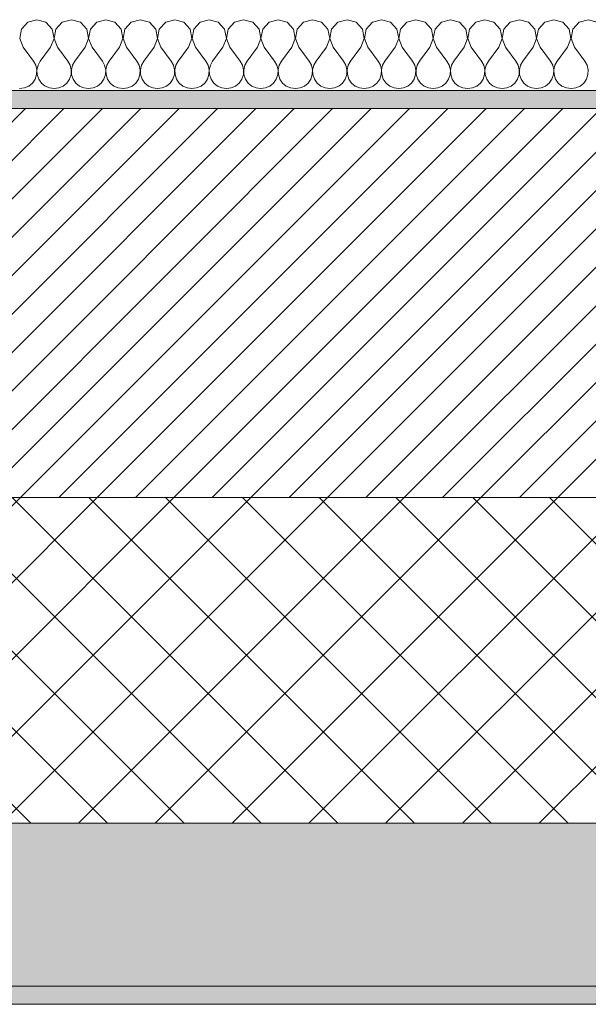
# Model space of a CAD drawing. Header units: millimetres. Extents: x -28277 to 305935, y -19284 to 4746.
# Tile 11 of 136: x -11771 to -11457, y -1699 to -1155. Entities that reach past the tile are written whole.
import ezdxf

# ---------------------------------------------------------------- set-up
doc = ezdxf.new("R2010")
doc.units = ezdxf.units.MM
doc.header["$MEASUREMENT"] = 0
doc.layers.add('12_FAÇ_Façana', color=7, linetype='Continuous')
doc.layers.add('Nuevo_08_E_Envans secs', color=7, linetype='Continuous')
for name, color, linetype, lineweight, true_color in [('12_FAÇ_Façana_Pluma_Nº__102', 7, 'Continuous', 5, 0xcccccc), ('12_FAÇ_Façana_Pluma_Nº__174', 7, 'Continuous', 13, 0xe4ad2c), ('12_FAÇ_Façana_Pluma_Nº__176', 7, 'Continuous', 15, 0x93a0c6), ('Nuevo_08_E_Envans secs_Pluma_Nº__102', 7, 'Continuous', 5, 0xcccccc)]:
    doc.layers.add(name, color=color, linetype=linetype, lineweight=lineweight, true_color=true_color)
for name, color, linetype, lineweight in [('12_FAÇ_Façana_Pluma_Nº__2', 8, 'Continuous', 5), ('12_FAÇ_Façana_Pluma_Nº__7', 7, 'Continuous', 5), ('Nuevo_08_E_Envans secs_Pluma_Nº__1', 7, 'Continuous', 5)]:
    doc.layers.add(name, color=color, linetype=linetype, lineweight=lineweight)

# ---------------------------------------------------------------- blocks, each defined once
blk = doc.blocks.new('Muro_4_5', base_point=(-12935.93, -1193.98))
at = {"layer": '12_FAÇ_Façana_Pluma_Nº__102', "linetype": 'Continuous', "lineweight": 0, "true_color": 0xe5e5e5}
for points in [[(-12935.93, -1688.98), (-8781.93, -1688.98), (-8781.93, -1598.98), (-12035.86, -1598.98), (-12035.86, -1613.98), (-12435.86, -1613.98), (-12435.86, -1598.98), (-12486.81, -1598.98), (-12486.81, -1613.98), (-12886.81, -1613.98), (-12886.81, -1598.98), (-12935.93, -1598.98)], [(-12935.93, -1698.98), (-8781.93, -1698.98), (-8781.93, -1688.98), (-12935.93, -1688.98)]]:
    blk.add_hatch(color=254, dxfattribs=at).paths.add_polyline_path(points)
at = {"layer": '12_FAÇ_Façana_Pluma_Nº__174', "linetype": 'Continuous', "lineweight": 13, "true_color": 0xe4ad2c}
h = blk.add_hatch(dxfattribs=at)
h.set_pattern_fill('SATE_Aislamiento_0005', color=42, style=0, pattern_type=2)
h.set_pattern_definition([(45, (0, 0), (-21.2132, 21.2132), []), (135, (0, 0), (21.2132, 21.2132), [])])
h.paths.add_polyline_path([(-12035.86, -1598.98), (-8781.93, -1598.98), (-8781.93, -1418.98), (-12035.86, -1418.98)])
at = {"layer": '12_FAÇ_Façana_Pluma_Nº__176', "linetype": 'Continuous', "lineweight": 0, "true_color": 0x495063}
blk.add_hatch(color=251, dxfattribs=at).paths.add_polyline_path([(-11995.86, -1203.98), (-8781.93, -1203.98), (-8781.93, -1193.98), (-11995.86, -1193.98)])
at = {"layer": '12_FAÇ_Façana_Pluma_Nº__2', "linetype": 'Continuous', "lineweight": 5}
h = blk.add_hatch(dxfattribs=at)
h.set_pattern_fill('Ceramic_0005', color=8, style=0, pattern_type=2)
h.set_pattern_definition([(45, (0, 0), (-10.606602, 10.606602), [])])
h.paths.add_polyline_path([(-11995.86, -1418.98), (-8781.93, -1418.98), (-8781.93, -1203.98), (-11995.86, -1203.98)])
at = {"layer": '12_FAÇ_Façana_Pluma_Nº__7', "color": 7, "linetype": 'Continuous', "lineweight": 5}
for p, q in [((-8781.93, -1203.98), (-11995.86, -1203.98)), ((-11995.86, -1418.98), (-8781.93, -1418.98)), ((-12035.86, -1598.98), (-8781.93, -1598.98)), ((-12935.93, -1688.98), (-8781.93, -1688.98))]:
    blk.add_line(p, q, dxfattribs=at)
at = {"layer": '12_FAÇ_Façana_Pluma_Nº__7', "color": 7, "linetype": 'Continuous', "lineweight": 5, "flags": 128}
for points in [[(-8781.93, -1193.98), (-11995.86, -1193.98)], [(-12935.93, -1698.98), (-8781.93, -1698.98)]]:
    blk.add_lwpolyline(points, dxfattribs=at)
blk = doc.blocks.new('*X28')
at = {"layer": 'Nuevo_08_E_Envans secs_Pluma_Nº__102', "color": 254, "linetype": 'Continuous', "lineweight": 5, "true_color": 0xcccccc}
for p, q in [((-11766.91, -1156.35), (-11770.42, -1160.19)), ((-11761.9, -1154.93), (-11766.91, -1156.35)), ((-11756.9, -1156.35), (-11761.9, -1154.93)), ((-11753.39, -1160.19), (-11756.9, -1156.35)), ((-11747.86, -1156.35), (-11751.38, -1160.19)), ((-11742.86, -1154.93), (-11747.86, -1156.35)), ((-11737.85, -1156.35), (-11742.86, -1154.93)), ((-11734.34, -1160.19), (-11737.85, -1156.35)), ((-11728.82, -1156.35), (-11732.33, -1160.19)), ((-11723.81, -1154.93), (-11728.82, -1156.35)), ((-11718.8, -1156.35), (-11723.81, -1154.93)), ((-11715.29, -1160.19), (-11718.8, -1156.35)), ((-11709.77, -1156.35), (-11713.28, -1160.19)), ((-11704.76, -1154.93), (-11709.77, -1156.35)), ((-11699.75, -1156.35), (-11704.76, -1154.93)), ((-11696.24, -1160.19), (-11699.75, -1156.35)), ((-11690.72, -1156.35), (-11694.23, -1160.19)), ((-11685.71, -1154.93), (-11690.72, -1156.35)), ((-11680.71, -1156.35), (-11685.71, -1154.93)), ((-11677.2, -1160.19), (-11680.71, -1156.35)), ((-11671.67, -1156.35), (-11675.19, -1160.19)), ((-11666.67, -1154.93), (-11671.67, -1156.35)), ((-11661.66, -1156.35), (-11666.67, -1154.93)), ((-11658.15, -1160.19), (-11661.66, -1156.35)), ((-11652.63, -1156.35), (-11656.14, -1160.19)), ((-11647.62, -1154.93), (-11652.63, -1156.35)), ((-11642.61, -1156.35), (-11647.62, -1154.93)), ((-11639.1, -1160.19), (-11642.61, -1156.35)), ((-11633.58, -1156.35), (-11637.09, -1160.19)), ((-11628.57, -1154.93), (-11633.58, -1156.35)), ((-11623.56, -1156.35), (-11628.57, -1154.93)), ((-11620.05, -1160.19), (-11623.56, -1156.35)), ((-11614.53, -1156.35), (-11618.04, -1160.19)), ((-11609.52, -1154.93), (-11614.53, -1156.35)), ((-11604.52, -1156.35), (-11609.52, -1154.93)), ((-11601.01, -1160.19), (-11604.52, -1156.35)), ((-11595.48, -1156.35), (-11598.99, -1160.19)), ((-11590.48, -1154.93), (-11595.48, -1156.35)), ((-11585.47, -1156.35), (-11590.48, -1154.93)), ((-11581.96, -1160.19), (-11585.47, -1156.35)), ((-11576.44, -1156.35), (-11579.95, -1160.19)), ((-11571.43, -1154.93), (-11576.44, -1156.35)), ((-11566.42, -1156.35), (-11571.43, -1154.93)), ((-11562.91, -1160.19), (-11566.42, -1156.35)), ((-11557.39, -1156.35), (-11560.9, -1160.19)), ((-11552.38, -1154.93), (-11557.39, -1156.35)), ((-11547.37, -1156.35), (-11552.38, -1154.93)), ((-11543.86, -1160.19), (-11547.37, -1156.35)), ((-11538.34, -1156.35), (-11541.85, -1160.19)), ((-11533.33, -1154.93), (-11538.34, -1156.35)), ((-11528.33, -1156.35), (-11533.33, -1154.93)), ((-11524.81, -1160.19), (-11528.33, -1156.35)), ((-11519.29, -1156.35), (-11522.8, -1160.19)), ((-11514.29, -1154.93), (-11519.29, -1156.35)), ((-11509.28, -1156.35), (-11514.29, -1154.93)), ((-11505.77, -1160.19), (-11509.28, -1156.35)), ((-11500.25, -1156.35), (-11503.76, -1160.19)), ((-11495.24, -1154.93), (-11500.25, -1156.35)), ((-11490.23, -1156.35), (-11495.24, -1154.93)), ((-11486.72, -1160.19), (-11490.23, -1156.35)), ((-11481.2, -1156.35), (-11484.71, -1160.19)), ((-11476.19, -1154.93), (-11481.2, -1156.35)), ((-11471.18, -1156.35), (-11476.19, -1154.93)), ((-11467.67, -1160.19), (-11471.18, -1156.35)), ((-11462.15, -1156.35), (-11465.66, -1160.19)), ((-11457.14, -1154.93), (-11462.15, -1156.35)), ((-11452.14, -1156.35), (-11457.14, -1154.93)), ((-11770.42, -1160.19), (-11771.39, -1165.31)), ((-11752.42, -1165.31), (-11753.39, -1160.19)), ((-11751.38, -1160.19), (-11752.34, -1165.31)), ((-11733.37, -1165.31), (-11734.34, -1160.19)), ((-11732.33, -1160.19), (-11733.29, -1165.31)), ((-11714.32, -1165.31), (-11715.29, -1160.19)), ((-11713.28, -1160.19), (-11714.25, -1165.31)), ((-11695.28, -1165.31), (-11696.24, -1160.19)), ((-11694.23, -1160.19), (-11695.2, -1165.31)), ((-11676.23, -1165.31), (-11677.2, -1160.19)), ((-11675.19, -1160.19), (-11676.15, -1165.31)), ((-11657.18, -1165.31), (-11658.15, -1160.19)), ((-11656.14, -1160.19), (-11657.1, -1165.31)), ((-11638.13, -1165.31), (-11639.1, -1160.19)), ((-11637.09, -1160.19), (-11638.06, -1165.31)), ((-11619.09, -1165.31), (-11620.05, -1160.19)), ((-11618.04, -1160.19), (-11619.01, -1165.31)), ((-11600.04, -1165.31), (-11601.01, -1160.19)), ((-11598.99, -1160.19), (-11599.96, -1165.31)), ((-11580.99, -1165.31), (-11581.96, -1160.19)), ((-11579.95, -1160.19), (-11580.91, -1165.31)), ((-11561.94, -1165.31), (-11562.91, -1160.19)), ((-11560.9, -1160.19), (-11561.87, -1165.31)), ((-11542.9, -1165.31), (-11543.86, -1160.19)), ((-11541.85, -1160.19), (-11542.82, -1165.31)), ((-11523.85, -1165.31), (-11524.81, -1160.19)), ((-11522.8, -1160.19), (-11523.77, -1165.31)), ((-11504.8, -1165.31), (-11505.77, -1160.19)), ((-11503.76, -1160.19), (-11504.72, -1165.31)), ((-11485.75, -1165.31), (-11486.72, -1160.19)), ((-11484.71, -1160.19), (-11485.68, -1165.31)), ((-11466.71, -1165.31), (-11467.67, -1160.19)), ((-11465.66, -1160.19), (-11466.63, -1165.31)), ((-11771.39, -1165.31), (-11769.52, -1170.17)), ((-11754.29, -1170.17), (-11752.42, -1165.31)), ((-11752.34, -1165.31), (-11750.48, -1170.17)), ((-11735.24, -1170.17), (-11733.37, -1165.31)), ((-11733.29, -1165.31), (-11731.43, -1170.17)), ((-11716.19, -1170.17), (-11714.32, -1165.31)), ((-11714.25, -1165.31), (-11712.38, -1170.17)), ((-11697.14, -1170.17), (-11695.28, -1165.31)), ((-11695.2, -1165.31), (-11693.33, -1170.17)), ((-11678.1, -1170.17), (-11676.23, -1165.31)), ((-11676.15, -1165.31), (-11674.29, -1170.17)), ((-11659.05, -1170.17), (-11657.18, -1165.31)), ((-11657.1, -1165.31), (-11655.24, -1170.17)), ((-11640, -1170.17), (-11638.13, -1165.31)), ((-11638.06, -1165.31), (-11636.19, -1170.17)), ((-11620.95, -1170.17), (-11619.09, -1165.31)), ((-11619.01, -1165.31), (-11617.14, -1170.17)), ((-11601.9, -1170.17), (-11600.04, -1165.31)), ((-11599.96, -1165.31), (-11598.1, -1170.17)), ((-11582.86, -1170.17), (-11580.99, -1165.31)), ((-11580.91, -1165.31), (-11579.05, -1170.17)), ((-11563.81, -1170.17), (-11561.94, -1165.31)), ((-11561.87, -1165.31), (-11560, -1170.17)), ((-11544.76, -1170.17), (-11542.9, -1165.31)), ((-11542.82, -1165.31), (-11540.95, -1170.17)), ((-11525.71, -1170.17), (-11523.85, -1165.31)), ((-11523.77, -1165.31), (-11521.9, -1170.17)), ((-11506.67, -1170.17), (-11504.8, -1165.31)), ((-11504.72, -1165.31), (-11502.86, -1170.17)), ((-11487.62, -1170.17), (-11485.75, -1165.31)), ((-11485.68, -1165.31), (-11483.81, -1170.17)), ((-11468.57, -1170.17), (-11466.71, -1165.31)), ((-11466.63, -1165.31), (-11464.76, -1170.17)), ((-11769.52, -1170.17), (-11763.81, -1177.79)), ((-11754.29, -1170.17), (-11760, -1177.79)), ((-11750.48, -1170.17), (-11744.76, -1177.79)), ((-11735.24, -1170.17), (-11740.95, -1177.79)), ((-11731.43, -1170.17), (-11725.71, -1177.79)), ((-11716.19, -1170.17), (-11721.9, -1177.79)), ((-11712.38, -1170.17), (-11706.67, -1177.79)), ((-11697.14, -1170.17), (-11702.86, -1177.79)), ((-11693.33, -1170.17), (-11687.62, -1177.79)), ((-11678.1, -1170.17), (-11683.81, -1177.79)), ((-11674.29, -1170.17), (-11668.57, -1177.79)), ((-11659.05, -1170.17), (-11664.76, -1177.79)), ((-11655.24, -1170.17), (-11649.52, -1177.79)), ((-11640, -1170.17), (-11645.71, -1177.79)), ((-11636.19, -1170.17), (-11630.48, -1177.79)), ((-11620.95, -1170.17), (-11626.67, -1177.79)), ((-11617.14, -1170.17), (-11611.43, -1177.79)), ((-11601.9, -1170.17), (-11607.62, -1177.79)), ((-11598.1, -1170.17), (-11592.38, -1177.79)), ((-11582.86, -1170.17), (-11588.57, -1177.79)), ((-11579.05, -1170.17), (-11573.33, -1177.79)), ((-11563.81, -1170.17), (-11569.52, -1177.79)), ((-11560, -1170.17), (-11554.29, -1177.79)), ((-11544.76, -1170.17), (-11550.48, -1177.79)), ((-11540.95, -1170.17), (-11535.24, -1177.79)), ((-11525.71, -1170.17), (-11531.43, -1177.79)), ((-11521.9, -1170.17), (-11516.19, -1177.79)), ((-11506.67, -1170.17), (-11512.38, -1177.79)), ((-11502.86, -1170.17), (-11497.14, -1177.79)), ((-11487.62, -1170.17), (-11493.33, -1177.79)), ((-11483.81, -1170.17), (-11478.1, -1177.79)), ((-11468.57, -1170.17), (-11474.29, -1177.79)), ((-11464.76, -1170.17), (-11459.05, -1177.79)), ((-11762.54, -1180.08), (-11763.81, -1177.79)), ((-11761.94, -1182.64), (-11762.54, -1180.08)), ((-11761.27, -1180.08), (-11761.87, -1182.64)), ((-11760, -1177.79), (-11761.27, -1180.08)), ((-11743.49, -1180.08), (-11744.76, -1177.79)), ((-11742.9, -1182.64), (-11743.49, -1180.08)), ((-11742.22, -1180.08), (-11742.82, -1182.64)), ((-11740.95, -1177.79), (-11742.22, -1180.08)), ((-11724.44, -1180.08), (-11725.71, -1177.79)), ((-11723.85, -1182.64), (-11724.44, -1180.08)), ((-11723.18, -1180.08), (-11723.77, -1182.64)), ((-11721.9, -1177.79), (-11723.18, -1180.08)), ((-11705.4, -1180.08), (-11706.67, -1177.79)), ((-11704.8, -1182.64), (-11705.4, -1180.08)), ((-11704.13, -1180.08), (-11704.72, -1182.64)), ((-11702.86, -1177.79), (-11704.13, -1180.08)), ((-11686.35, -1180.08), (-11687.62, -1177.79)), ((-11685.75, -1182.64), (-11686.35, -1180.08)), ((-11685.08, -1180.08), (-11685.68, -1182.64)), ((-11683.81, -1177.79), (-11685.08, -1180.08)), ((-11667.3, -1180.08), (-11668.57, -1177.79)), ((-11666.71, -1182.64), (-11667.3, -1180.08)), ((-11666.03, -1180.08), (-11666.63, -1182.64)), ((-11664.76, -1177.79), (-11666.03, -1180.08)), ((-11648.25, -1180.08), (-11649.52, -1177.79)), ((-11647.66, -1182.64), (-11648.25, -1180.08)), ((-11646.99, -1180.08), (-11647.58, -1182.64)), ((-11645.71, -1177.79), (-11646.99, -1180.08)), ((-11629.2, -1180.08), (-11630.48, -1177.79)), ((-11628.61, -1182.64), (-11629.2, -1180.08)), ((-11627.94, -1180.08), (-11628.53, -1182.64)), ((-11626.67, -1177.79), (-11627.94, -1180.08)), ((-11610.16, -1180.08), (-11611.43, -1177.79)), ((-11609.56, -1182.64), (-11610.16, -1180.08)), ((-11608.89, -1180.08), (-11609.49, -1182.64)), ((-11607.62, -1177.79), (-11608.89, -1180.08)), ((-11591.11, -1180.08), (-11592.38, -1177.79)), ((-11590.51, -1182.64), (-11591.11, -1180.08)), ((-11589.84, -1180.08), (-11590.44, -1182.64)), ((-11588.57, -1177.79), (-11589.84, -1180.08)), ((-11572.06, -1180.08), (-11573.33, -1177.79)), ((-11571.47, -1182.64), (-11572.06, -1180.08)), ((-11570.8, -1180.08), (-11571.39, -1182.64)), ((-11569.52, -1177.79), (-11570.8, -1180.08)), ((-11553.01, -1180.08), (-11554.29, -1177.79)), ((-11552.42, -1182.64), (-11553.01, -1180.08)), ((-11551.75, -1180.08), (-11552.34, -1182.64)), ((-11550.48, -1177.79), (-11551.75, -1180.08)), ((-11533.97, -1180.08), (-11535.24, -1177.79)), ((-11533.37, -1182.64), (-11533.97, -1180.08)), ((-11532.7, -1180.08), (-11533.29, -1182.64)), ((-11531.43, -1177.79), (-11532.7, -1180.08)), ((-11514.92, -1180.08), (-11516.19, -1177.79)), ((-11514.32, -1182.64), (-11514.92, -1180.08)), ((-11513.65, -1180.08), (-11514.25, -1182.64)), ((-11512.38, -1177.79), (-11513.65, -1180.08)), ((-11495.87, -1180.08), (-11497.14, -1177.79)), ((-11495.28, -1182.64), (-11495.87, -1180.08)), ((-11494.6, -1180.08), (-11495.2, -1182.64)), ((-11493.33, -1177.79), (-11494.6, -1180.08)), ((-11476.82, -1180.08), (-11478.1, -1177.79)), ((-11476.23, -1182.64), (-11476.82, -1180.08)), ((-11475.56, -1180.08), (-11476.15, -1182.64)), ((-11474.29, -1177.79), (-11475.56, -1180.08)), ((-11457.78, -1180.08), (-11459.05, -1177.79)), ((-11457.18, -1182.64), (-11457.78, -1180.08)), ((-11762.91, -1187.76), (-11762.07, -1185.27)), ((-11762.07, -1185.27), (-11761.94, -1182.64)), ((-11761.87, -1182.64), (-11761.74, -1185.27)), ((-11761.74, -1185.27), (-11760.9, -1187.76)), ((-11743.86, -1187.76), (-11743.02, -1185.27)), ((-11743.02, -1185.27), (-11742.9, -1182.64)), ((-11742.82, -1182.64), (-11742.69, -1185.27)), ((-11742.69, -1185.27), (-11741.85, -1187.76)), ((-11724.81, -1187.76), (-11723.98, -1185.27)), ((-11723.98, -1185.27), (-11723.85, -1182.64)), ((-11723.77, -1182.64), (-11723.64, -1185.27)), ((-11723.64, -1185.27), (-11722.8, -1187.76)), ((-11705.77, -1187.76), (-11704.93, -1185.27)), ((-11704.93, -1185.27), (-11704.8, -1182.64)), ((-11704.72, -1182.64), (-11704.6, -1185.27)), ((-11704.6, -1185.27), (-11703.76, -1187.76)), ((-11686.72, -1187.76), (-11685.88, -1185.27)), ((-11685.88, -1185.27), (-11685.75, -1182.64)), ((-11685.68, -1182.64), (-11685.55, -1185.27)), ((-11685.55, -1185.27), (-11684.71, -1187.76)), ((-11667.67, -1187.76), (-11666.83, -1185.27)), ((-11666.83, -1185.27), (-11666.71, -1182.64)), ((-11666.63, -1182.64), (-11666.5, -1185.27)), ((-11666.5, -1185.27), (-11665.66, -1187.76)), ((-11648.62, -1187.76), (-11647.78, -1185.27)), ((-11647.78, -1185.27), (-11647.66, -1182.64)), ((-11647.58, -1182.64), (-11647.45, -1185.27)), ((-11647.45, -1185.27), (-11646.61, -1187.76)), ((-11629.58, -1187.76), (-11628.74, -1185.27)), ((-11628.74, -1185.27), (-11628.61, -1182.64)), ((-11628.53, -1182.64), (-11628.41, -1185.27)), ((-11628.41, -1185.27), (-11627.57, -1187.76)), ((-11610.53, -1187.76), (-11609.69, -1185.27)), ((-11609.69, -1185.27), (-11609.56, -1182.64)), ((-11609.49, -1182.64), (-11609.36, -1185.27)), ((-11609.36, -1185.27), (-11608.52, -1187.76)), ((-11591.48, -1187.76), (-11590.64, -1185.27)), ((-11590.64, -1185.27), (-11590.51, -1182.64)), ((-11590.44, -1182.64), (-11590.31, -1185.27)), ((-11590.31, -1185.27), (-11589.47, -1187.76)), ((-11572.43, -1187.76), (-11571.59, -1185.27)), ((-11571.59, -1185.27), (-11571.47, -1182.64)), ((-11571.39, -1182.64), (-11571.26, -1185.27)), ((-11571.26, -1185.27), (-11570.42, -1187.76)), ((-11553.39, -1187.76), (-11552.55, -1185.27)), ((-11552.55, -1185.27), (-11552.42, -1182.64)), ((-11552.34, -1182.64), (-11552.22, -1185.27)), ((-11552.22, -1185.27), (-11551.38, -1187.76)), ((-11534.34, -1187.76), (-11533.5, -1185.27)), ((-11533.5, -1185.27), (-11533.37, -1182.64)), ((-11533.29, -1182.64), (-11533.17, -1185.27)), ((-11533.17, -1185.27), (-11532.33, -1187.76)), ((-11515.29, -1187.76), (-11514.45, -1185.27)), ((-11514.45, -1185.27), (-11514.32, -1182.64)), ((-11514.25, -1182.64), (-11514.12, -1185.27)), ((-11514.12, -1185.27), (-11513.28, -1187.76)), ((-11496.24, -1187.76), (-11495.4, -1185.27)), ((-11495.4, -1185.27), (-11495.28, -1182.64)), ((-11495.2, -1182.64), (-11495.07, -1185.27)), ((-11495.07, -1185.27), (-11494.23, -1187.76)), ((-11477.2, -1187.76), (-11476.36, -1185.27)), ((-11476.36, -1185.27), (-11476.23, -1182.64)), ((-11476.15, -1182.64), (-11476.02, -1185.27)), ((-11476.02, -1185.27), (-11475.19, -1187.76)), ((-11458.15, -1187.76), (-11457.31, -1185.27)), ((-11457.31, -1185.27), (-11457.18, -1182.64)), ((-11766.42, -1191.6), (-11764.4, -1189.92)), ((-11764.4, -1189.92), (-11762.91, -1187.76)), ((-11760.9, -1187.76), (-11759.41, -1189.92)), ((-11759.41, -1189.92), (-11757.39, -1191.6)), ((-11747.37, -1191.6), (-11745.35, -1189.92)), ((-11745.35, -1189.92), (-11743.86, -1187.76)), ((-11741.85, -1187.76), (-11740.36, -1189.92)), ((-11740.36, -1189.92), (-11738.34, -1191.6)), ((-11728.33, -1191.6), (-11726.3, -1189.92)), ((-11726.3, -1189.92), (-11724.81, -1187.76)), ((-11722.8, -1187.76), (-11721.32, -1189.92)), ((-11721.32, -1189.92), (-11719.29, -1191.6)), ((-11709.28, -1191.6), (-11707.26, -1189.92)), ((-11707.26, -1189.92), (-11705.77, -1187.76)), ((-11703.76, -1187.76), (-11702.27, -1189.92)), ((-11702.27, -1189.92), (-11700.25, -1191.6)), ((-11690.23, -1191.6), (-11688.21, -1189.92)), ((-11688.21, -1189.92), (-11686.72, -1187.76)), ((-11684.71, -1187.76), (-11683.22, -1189.92)), ((-11683.22, -1189.92), (-11681.2, -1191.6)), ((-11671.18, -1191.6), (-11669.16, -1189.92)), ((-11669.16, -1189.92), (-11667.67, -1187.76)), ((-11665.66, -1187.76), (-11664.17, -1189.92)), ((-11664.17, -1189.92), (-11662.15, -1191.6)), ((-11652.14, -1191.6), (-11650.11, -1189.92)), ((-11650.11, -1189.92), (-11648.62, -1187.76)), ((-11646.61, -1187.76), (-11645.13, -1189.92)), ((-11645.13, -1189.92), (-11643.1, -1191.6)), ((-11633.09, -1191.6), (-11631.06, -1189.92)), ((-11631.06, -1189.92), (-11629.58, -1187.76)), ((-11627.57, -1187.76), (-11626.08, -1189.92)), ((-11626.08, -1189.92), (-11624.05, -1191.6)), ((-11614.04, -1191.6), (-11612.02, -1189.92)), ((-11612.02, -1189.92), (-11610.53, -1187.76)), ((-11608.52, -1187.76), (-11607.03, -1189.92)), ((-11607.03, -1189.92), (-11605.01, -1191.6)), ((-11594.99, -1191.6), (-11592.97, -1189.92)), ((-11592.97, -1189.92), (-11591.48, -1187.76)), ((-11589.47, -1187.76), (-11587.98, -1189.92)), ((-11587.98, -1189.92), (-11585.96, -1191.6)), ((-11575.95, -1191.6), (-11573.92, -1189.92)), ((-11573.92, -1189.92), (-11572.43, -1187.76)), ((-11570.42, -1187.76), (-11568.94, -1189.92)), ((-11568.94, -1189.92), (-11566.91, -1191.6)), ((-11556.9, -1191.6), (-11554.87, -1189.92)), ((-11554.87, -1189.92), (-11553.39, -1187.76)), ((-11551.38, -1187.76), (-11549.89, -1189.92)), ((-11549.89, -1189.92), (-11547.86, -1191.6)), ((-11537.85, -1191.6), (-11535.83, -1189.92)), ((-11535.83, -1189.92), (-11534.34, -1187.76)), ((-11532.33, -1187.76), (-11530.84, -1189.92)), ((-11530.84, -1189.92), (-11528.82, -1191.6)), ((-11518.8, -1191.6), (-11516.78, -1189.92)), ((-11516.78, -1189.92), (-11515.29, -1187.76)), ((-11513.28, -1187.76), (-11511.79, -1189.92)), ((-11511.79, -1189.92), (-11509.77, -1191.6)), ((-11499.75, -1191.6), (-11497.73, -1189.92)), ((-11497.73, -1189.92), (-11496.24, -1187.76)), ((-11494.23, -1187.76), (-11492.74, -1189.92)), ((-11492.74, -1189.92), (-11490.72, -1191.6)), ((-11480.71, -1191.6), (-11478.68, -1189.92)), ((-11478.68, -1189.92), (-11477.2, -1187.76)), ((-11475.19, -1187.76), (-11473.7, -1189.92)), ((-11473.7, -1189.92), (-11471.67, -1191.6)), ((-11461.66, -1191.6), (-11459.64, -1189.92)), ((-11459.64, -1189.92), (-11458.15, -1187.76)), ((-11771.43, -1193.02), (-11768.83, -1192.66)), ((-11768.83, -1192.66), (-11766.42, -1191.6)), ((-11757.39, -1191.6), (-11754.98, -1192.66)), ((-11754.98, -1192.66), (-11752.38, -1193.02)), ((-11752.38, -1193.02), (-11749.78, -1192.66)), ((-11749.78, -1192.66), (-11747.37, -1191.6)), ((-11738.34, -1191.6), (-11735.94, -1192.66)), ((-11735.94, -1192.66), (-11733.33, -1193.02)), ((-11733.33, -1193.02), (-11730.73, -1192.66)), ((-11730.73, -1192.66), (-11728.33, -1191.6)), ((-11719.29, -1191.6), (-11716.89, -1192.66)), ((-11716.89, -1192.66), (-11714.29, -1193.02)), ((-11714.29, -1193.02), (-11711.68, -1192.66)), ((-11711.68, -1192.66), (-11709.28, -1191.6)), ((-11700.25, -1191.6), (-11697.84, -1192.66)), ((-11697.84, -1192.66), (-11695.24, -1193.02)), ((-11695.24, -1193.02), (-11692.64, -1192.66)), ((-11692.64, -1192.66), (-11690.23, -1191.6)), ((-11681.2, -1191.6), (-11678.79, -1192.66)), ((-11678.79, -1192.66), (-11676.19, -1193.02)), ((-11676.19, -1193.02), (-11673.59, -1192.66)), ((-11673.59, -1192.66), (-11671.18, -1191.6)), ((-11662.15, -1191.6), (-11659.75, -1192.66)), ((-11659.75, -1192.66), (-11657.14, -1193.02)), ((-11657.14, -1193.02), (-11654.54, -1192.66)), ((-11654.54, -1192.66), (-11652.14, -1191.6)), ((-11643.1, -1191.6), (-11640.7, -1192.66)), ((-11640.7, -1192.66), (-11638.1, -1193.02)), ((-11638.1, -1193.02), (-11635.49, -1192.66)), ((-11635.49, -1192.66), (-11633.09, -1191.6)), ((-11624.05, -1191.6), (-11621.65, -1192.66)), ((-11621.65, -1192.66), (-11619.05, -1193.02)), ((-11619.05, -1193.02), (-11616.45, -1192.66)), ((-11616.45, -1192.66), (-11614.04, -1191.6)), ((-11605.01, -1191.6), (-11602.6, -1192.66)), ((-11602.6, -1192.66), (-11600, -1193.02)), ((-11600, -1193.02), (-11597.4, -1192.66)), ((-11597.4, -1192.66), (-11594.99, -1191.6)), ((-11585.96, -1191.6), (-11583.55, -1192.66)), ((-11583.55, -1192.66), (-11580.95, -1193.02)), ((-11580.95, -1193.02), (-11578.35, -1192.66)), ((-11578.35, -1192.66), (-11575.95, -1191.6)), ((-11566.91, -1191.6), (-11564.51, -1192.66)), ((-11564.51, -1192.66), (-11561.9, -1193.02)), ((-11561.9, -1193.02), (-11559.3, -1192.66)), ((-11559.3, -1192.66), (-11556.9, -1191.6)), ((-11547.86, -1191.6), (-11545.46, -1192.66)), ((-11545.46, -1192.66), (-11542.86, -1193.02)), ((-11542.86, -1193.02), (-11540.25, -1192.66)), ((-11540.25, -1192.66), (-11537.85, -1191.6)), ((-11528.82, -1191.6), (-11526.41, -1192.66)), ((-11526.41, -1192.66), (-11523.81, -1193.02)), ((-11523.81, -1193.02), (-11521.21, -1192.66)), ((-11521.21, -1192.66), (-11518.8, -1191.6)), ((-11509.77, -1191.6), (-11507.36, -1192.66)), ((-11507.36, -1192.66), (-11504.76, -1193.02)), ((-11504.76, -1193.02), (-11502.16, -1192.66)), ((-11502.16, -1192.66), (-11499.75, -1191.6)), ((-11490.72, -1191.6), (-11488.32, -1192.66)), ((-11488.32, -1192.66), (-11485.71, -1193.02)), ((-11485.71, -1193.02), (-11483.11, -1192.66)), ((-11483.11, -1192.66), (-11480.71, -1191.6)), ((-11471.67, -1191.6), (-11469.27, -1192.66)), ((-11469.27, -1192.66), (-11466.67, -1193.02)), ((-11466.67, -1193.02), (-11464.06, -1192.66)), ((-11464.06, -1192.66), (-11461.66, -1191.6))]:
    blk.add_line(p, q, dxfattribs=at)
blk = doc.blocks.new('Muro_9_5', base_point=(-8781.93, -1193.98))
at = {"layer": 'Nuevo_08_E_Envans secs_Pluma_Nº__1', "color": 7, "linetype": 'Continuous', "lineweight": 5, "flags": 128}
blk.add_lwpolyline([(-12035.86, -1193.98), (-8781.93, -1193.98)], dxfattribs=at)
at = {"layer": 'Nuevo_08_E_Envans secs', "color": 7, "lineweight": 20}
blk.add_blockref('*X28', (0, 0), dxfattribs=at)

msp = doc.modelspace()

# ---------------------------------------------------------------- block references
at = {"layer": '12_FAÇ_Façana', "color": 7, "lineweight": 20}
msp.add_blockref('Muro_4_5', (-12935.931, -1193.976), dxfattribs=at)

# ---------------------------------------------------------------- next in the draw order: block references
at = {"layer": 'Nuevo_08_E_Envans secs', "color": 7, "lineweight": 20}
msp.add_blockref('Muro_9_5', (-8781.931, -1193.976), dxfattribs=at)

doc.saveas('drawing.dxf')
